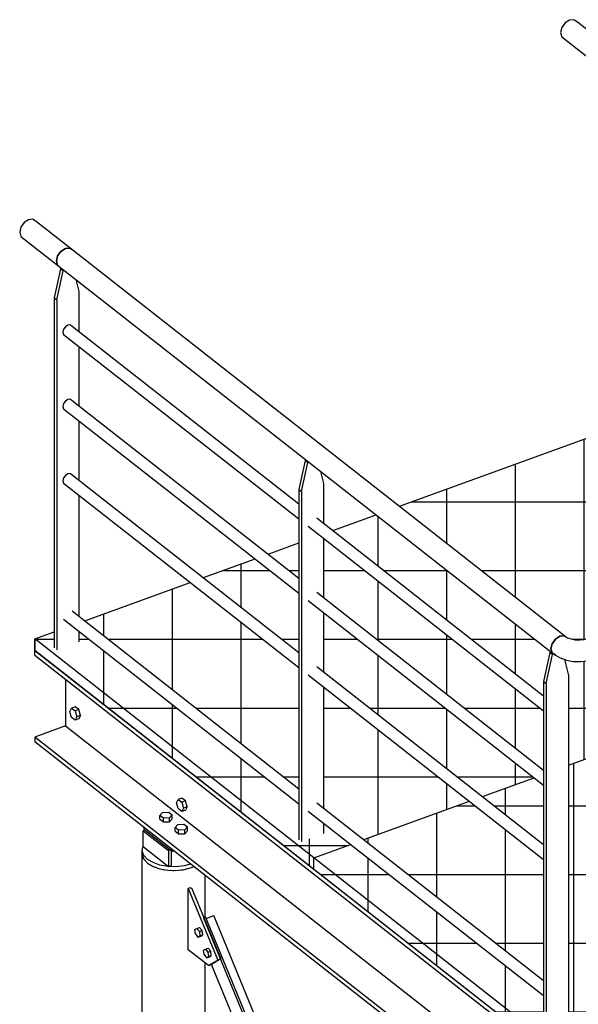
# Model space of a CAD drawing. Header units: millimetres. Extents: x 25 to 224619, y 20 to 11454.
# Tile 75 of 105: x 197943 to 199183, y 5599 to 7784. Entities that reach past the tile are written whole.
import ezdxf

# ---------------------------------------------------------------- set-up
doc = ezdxf.new("R2010")
doc.units = ezdxf.units.MM
doc.layers.add('ACIER_VISIBLE', color=7, linetype='Continuous')
doc.layers.add('BOULONS', color=7, linetype='Continuous')
pattern_1 = [(0, (199195.92, 6409.23), (0, 152.4), []), (90, (199195.92, 6409.23), (-152.4, 9e-15), [])]
pattern_2 = [(0, (199935.26, 6344.35), (0, 152.4), []), (90, (199935.26, 6344.35), (-152.4, 9e-15), [])]

# ---------------------------------------------------------------- blocks, each defined once
blk = doc.blocks.new('Part-1649644-28140 - 28025')
at = {"layer": 'ACIER_VISIBLE', "color": 136, "linetype": 'Continuous'}
for p, q in [((198214.7, 5934.7), (198214.8, 5935.1)), ((198214.8, 5934), (198214.7, 5934.7)), ((198214.7, 2496.8), (198214.7, 5934.7)), ((198217.4, 5923.1), (198216.8, 5925.7)), ((198218.1, 5922.3), (198217.4, 5923.1)), ((198240.6, 5904.7), (198241.7, 5904.1)), ((198241.7, 5904.1), (198246, 5902.8)), ((198258.1, 5899.3), (198260.9, 5898.5)), ((198260.9, 5898.5), (198265.2, 5898)), ((198278, 5896.7), (198282.3, 5896.3)), ((198282.3, 5896.3), (198285.5, 5896.5)), ((198299.2, 5897.4), (198304, 5897.7)), ((198304, 5897.7), (198305.5, 5898.1)), ((198354.3, 5793.3), (198354.3, 5885.4)), ((198320.1, 5857.6), (198323.8, 5857.9)), ((198354.3, 4625.6), (198354.3, 5691))]:
    blk.add_line(p, q, dxfattribs=at)
blk = doc.blocks.new('Bolt-1649644-30116 - 28025')
at = {"layer": 'BOULONS', "color": 7, "linetype": 'Continuous'}
for p, q in [((198253.8, 6018.5), (198259.8, 6025.2)), ((198253.8, 6010.1), (198253.8, 6018.5)), ((198261.6, 6012.4), (198253.8, 6018.5)), ((198253.8, 6010.1), (198261.6, 6004)), ((198259.8, 6025.2), (198273.6, 6025.7)), ((198275.4, 6013), (198261.6, 6012.4)), ((198261.6, 6004), (198261.6, 6012.4)), ((198273.6, 6025.7), (198281.4, 6019.6)), ((198281.4, 6019.6), (198275.4, 6013)), ((198275.4, 6004.5), (198275.4, 6013)), ((198275.4, 6004.5), (198281.4, 6011.2)), ((198281.4, 6011.2), (198281.4, 6019.6)), ((198261.6, 6004), (198275.4, 6004.5)), ((198287.5, 5992.1), (198293.6, 5998.7)), ((198287.5, 5983.6), (198287.5, 5992.1)), ((198295.3, 5986), (198287.5, 5992.1)), ((198293.6, 5998.7), (198307.4, 5999.3)), ((198307.4, 5999.3), (198315.2, 5993.2)), ((198315.2, 5993.2), (198309.2, 5986.5)), ((198315.2, 5984.7), (198315.2, 5993.2)), ((198287.5, 5983.6), (198295.3, 5977.5)), ((198309.2, 5986.5), (198295.3, 5986)), ((198295.3, 5977.5), (198295.3, 5986)), ((198295.3, 5977.5), (198309.2, 5978)), ((198309.2, 5978), (198309.2, 5986.5)), ((198309.2, 5978), (198315.2, 5984.7))]:
    blk.add_line(p, q, dxfattribs=at)
blk = doc.blocks.new('Part-1649644-28998 - 28025')
at = {"layer": 'ACIER_VISIBLE', "color": 136, "linetype": 'Continuous'}
for p, q in [((198220.8, 5986), (198216.7, 5984.5)), ((198216.7, 5984.5), (198272.9, 5940.4)), ((198216.7, 5949.6), (198216.7, 5984.5)), ((198216.7, 5949.6), (198272.9, 5905.5)), ((198277.1, 5941.9), (198272.9, 5940.4)), ((198272.9, 5940.4), (198272.9, 5905.5)), ((198279.5, 5938.6), (198284.3, 5940.3)), ((198279.5, 5907.9), (198279.5, 5939.9)), ((198272.9, 5905.5), (198279.5, 5907.9))]:
    blk.add_line(p, q, dxfattribs=at)
blk = doc.blocks.new('Part-1649644-29106 - 28025')
at = {"linetype": 'Continuous'}
h = blk.add_hatch(dxfattribs=at)
h.set_pattern_fill('', color=8, style=0, pattern_type=0)
h.set_pattern_definition(pattern_1)
h.paths.add_polyline_path([(199186.2, 6408.1), (199195.9, 6409.2), (199204.8, 6411.6), (199645.2, 6571.6), (199464.8, 6713.1), (199464.8, 6698.9), (199415.2, 6680.8), (199409.5, 6685.3), (199409.5, 6756.4), (199275.8, 6861.2), (199275.8, 6847), (199226.2, 6829), (199220.5, 6833.4), (199220.5, 6862.4), (198786.2, 6704.6), (199156.9, 6414), (199158.7, 6413), (199166.9, 6410.1), (199176.3, 6408.4)])
h = blk.add_hatch(dxfattribs=at)
h.set_pattern_fill('', color=8, style=0, pattern_type=0)
h.set_pattern_definition(pattern_1)
h.paths.add_polyline_path([(199106, 6284.2), (199106, 6315.8), (199120.1, 6380.1), (199122.4, 6381), (198733.8, 6685.6), (198638.1, 6650.8)])
h = blk.add_hatch(dxfattribs=at)
h.set_pattern_fill('', color=8, style=0, pattern_type=0)
h.set_pattern_definition(pattern_1)
h.paths.add_polyline_path([(198562.7, 6545.1), (198562.7, 6623.4), (198494.4, 6598.6)])
h = blk.add_hatch(dxfattribs=at)
h.set_pattern_fill('', color=8, style=0, pattern_type=0)
h.set_pattern_definition(pattern_1)
h.paths.add_polyline_path([(199106, 6119.2), (199106, 6250.7), (198617.9, 6633.2), (198617.9, 6501.8)])
h = blk.add_hatch(dxfattribs=at)
h.set_pattern_fill('', color=8, style=0, pattern_type=0)
h.set_pattern_definition(pattern_1)
h.paths.add_polyline_path([(198562.7, 6380.2), (198562.7, 6511.6), (198465.2, 6588), (198350.6, 6546.4)])
h = blk.add_hatch(dxfattribs=at)
h.set_pattern_fill('', color=8, style=0, pattern_type=0)
h.set_pattern_definition(pattern_1)
h.paths.add_polyline_path([(198562.7, 6077.9), (198562.7, 6346.7), (198321.4, 6535.8), (198087.1, 6450.6)])
h = blk.add_hatch(dxfattribs=at)
h.set_pattern_fill('', color=8, style=0, pattern_type=0)
h.set_pattern_definition(pattern_1)
h.paths.add_polyline_path([(199287.8, 6274), (199791.5, 6457), (199689.7, 6536.8), (199275.3, 6386.3), (199278.2, 6384), (199287.8, 6317.3)])
h = blk.add_hatch(dxfattribs=at)
h.set_pattern_fill('', color=8, style=0, pattern_type=0)
h.set_pattern_definition(pattern_1)
h.paths.add_polyline_path([(198970.4, 6060.6), (199085, 6102.3), (198617.9, 6468.3), (198617.9, 6336.9)])
h = blk.add_hatch(dxfattribs=at)
h.set_pattern_fill('', color=8, style=0, pattern_type=0)
h.set_pattern_definition(pattern_1)
h.paths.add_polyline_path([(197976, 6384.9), (198595.8, 5899.2), (198595.8, 5924.5), (198677.7, 5954.3), (198617.9, 6001.2), (198617.9, 5978.3), (198568.3, 5960.3), (198562.7, 5964.7), (198562.7, 6044.5), (198074.6, 6427), (198074.6, 6404.1), (198025, 6386.1), (198019.3, 6390.5), (198019.3, 6426), (197976, 6410.3)])
h = blk.add_hatch(dxfattribs=at)
h.set_pattern_fill('', color=8, style=0, pattern_type=0)
h.set_pattern_definition(pattern_1)
h.paths.add_polyline_path([(199287.8, 6176), (199846.5, 6379), (199846.5, 6413.9), (199816.2, 6437.6), (199287.8, 6245.6)])
h = blk.add_hatch(dxfattribs=at)
h.set_pattern_fill('', color=8, style=0, pattern_type=0)
h.set_pattern_definition(pattern_1)
h.paths.add_polyline_path([(199161.3, 6130), (199245.8, 6160.7), (199245.8, 6340.8), (199252.7, 6378), (199218.4, 6365.6), (199203.9, 6361.7), (199188, 6359.9), (199171.8, 6360.4), (199156.4, 6363.1), (199152.1, 6364.6), (199161.3, 6329.4)])
h = blk.add_hatch(dxfattribs=at)
h.set_pattern_fill('', color=8, style=0, pattern_type=0)
h.set_pattern_definition(pattern_1)
h.paths.add_polyline_path([(198706.9, 5964.9), (198941.2, 6050), (198617.9, 6303.4), (198617.9, 6034.7)])
h = blk.add_hatch(dxfattribs=at)
h.set_pattern_fill('', color=8, style=0, pattern_type=0)
h.set_pattern_definition(pattern_1)
h.paths.add_polyline_path([(198617.9, 5907.2), (198595.8, 5924.5), (198677.7, 5954.3), (198595.8, 5924.5)])
at = {"layer": 'ACIER_VISIBLE', "color": 136, "linetype": 'Continuous'}
for p, q in [((198786.2, 6704.6), (199220.5, 6862.4)), ((199275.8, 6861.2), (199409.5, 6756.4)), ((199464.8, 6713.1), (199645.2, 6571.6)), ((198638.1, 6650.8), (198733.8, 6685.6)), ((198494.4, 6598.6), (198562.7, 6623.4)), ((198350.6, 6546.4), (198465.2, 6588)), ((198087.1, 6450.6), (198321.4, 6535.8)), ((199689.7, 6536.8), (199791.5, 6457)), ((197976, 6410.3), (198019.3, 6426)), ((199816.2, 6437.6), (199846.5, 6413.9)), ((197976, 6384.9), (197976, 6410.3)), ((198595.8, 5924.5), (197976, 6410.3)), ((197976, 6384.9), (198595.8, 5899.2)), ((199287.8, 6176), (199846.5, 6379)), ((199161.3, 6130), (199245.8, 6160.7)), ((198970.4, 6060.6), (199085, 6102.3)), ((198706.9, 5964.9), (198941.2, 6050)), ((198595.8, 5924.5), (198677.7, 5954.3)), ((198595.8, 5899.2), (198595.8, 5924.5))]:
    blk.add_line(p, q, dxfattribs=at)
blk = doc.blocks.new('Part-1649644-30185 - 28025')
at = {"layer": 'ACIER_VISIBLE', "color": 136, "linetype": 'Continuous'}
for p, q in [((198040.1, 6932.5), (198038.6, 6926.3)), ((198044.2, 6938.2), (198040.1, 6932.5)), ((198049.8, 6941.7), (198044.2, 6938.2)), ((198055.3, 6942.2), (198049.8, 6941.7)), ((198055.3, 6942.2), (198059.4, 6939.5)), ((198059.4, 6939.5), (198562.7, 6545.1)), ((198038.6, 6926.3), (198040.1, 6921.1)), ((198040.1, 6921.1), (198562.7, 6511.6)), ((198602.7, 6513.7), (199106, 6119.2)), ((198583.5, 6495.3), (199106, 6085.8))]:
    blk.add_line(p, q, dxfattribs=at)
blk = doc.blocks.new('Part-1649644-30186 - 28025')
at = {"layer": 'ACIER_VISIBLE', "color": 136, "linetype": 'Continuous'}
for p, q in [((198049.8, 6776.8), (198044.2, 6773.2)), ((198055.3, 6777.3), (198049.8, 6776.8)), ((198055.3, 6777.3), (198059.4, 6774.6)), ((198059.4, 6774.6), (198562.7, 6380.2)), ((198040.1, 6767.6), (198038.6, 6761.4)), ((198038.6, 6761.4), (198040.1, 6756.2)), ((198044.2, 6773.2), (198040.1, 6767.6)), ((198040.1, 6756.2), (198562.7, 6346.7)), ((198602.7, 6348.8), (199106, 5954.3)), ((198583.5, 6330.4), (199106, 5920.9))]:
    blk.add_line(p, q, dxfattribs=at)
blk = doc.blocks.new('Bolt-1649644-29116 - 28025')
at = {"layer": 'BOULONS', "color": 7, "linetype": 'Continuous'}
for p, q in [((198053.8, 6249.3), (198057.7, 6256.4)), ((198066, 6259.4), (198057.7, 6256.4)), ((198057.7, 6256.4), (198065.5, 6250.3)), ((198073.8, 6253.3), (198065.5, 6250.3)), ((198065.5, 6250.3), (198069.4, 6237.1)), ((198073.8, 6253.3), (198066, 6259.4)), ((198077.7, 6240.1), (198073.8, 6253.3)), ((198057.7, 6236.1), (198053.8, 6249.3)), ((198065.5, 6230), (198057.7, 6236.1)), ((198069.4, 6237.1), (198065.5, 6230)), ((198073.8, 6233), (198065.5, 6230)), ((198077.7, 6240.1), (198069.4, 6237.1)), ((198077.7, 6240.1), (198073.8, 6233))]:
    blk.add_line(p, q, dxfattribs=at)
blk = doc.blocks.new('Part-1649644-28620 - 28025')
at = {"layer": 'ACIER_VISIBLE', "color": 136, "linetype": 'Continuous'}
for p, q in [((198350.9, 5792.1), (198355.1, 5793.6)), ((198710.5, 4920.6), (198350.9, 5792.1)), ((198714, 4923.6), (198355.1, 5793.6)), ((198356.6, 5789.9), (198373.6, 5796.1)), ((198728.5, 4936), (198373.6, 5796.1)), ((198691.4, 4904.3), (198368.2, 5687.7)), ((199098.3, 4039.7), (198753.8, 4874.7)), ((199084.4, 4014.6), (198735.8, 4859.3)), ((199091.4, 4009.1), (198739.3, 4862.3)), ((199063.1, 4003.5), (198716.7, 4842.9))]:
    blk.add_line(p, q, dxfattribs=at)
blk = doc.blocks.new('Part-1649644-30187 - 28025')
at = {"layer": 'ACIER_VISIBLE', "color": 136, "linetype": 'Continuous'}
for p, q in [((198059.4, 6472.4), (198562.7, 6077.9)), ((198040.1, 6454), (198562.7, 6044.5)), ((198602.7, 6046.5), (199106, 5652.1)), ((198583.5, 6028.2), (199106, 5618.6))]:
    blk.add_line(p, q, dxfattribs=at)
blk = doc.blocks.new('Part-1649644-30151 - 28025')
at = {"layer": 'ACIER_VISIBLE', "color": 136, "linetype": 'Continuous'}
for p, q in [((198320.1, 5857.6), (198316.8, 5856.4)), ((198316.8, 5856.4), (198382.3, 5697.6)), ((198316.8, 5720.3), (198316.8, 5856.4)), ((198323.8, 5857.9), (198389, 5700)), ((198361.6, 5685.3), (198316.8, 5720.3)), ((198382.3, 5697.6), (198361.6, 5685.3)), ((198361.6, 5685.3), (198368.2, 5687.7)), ((198389, 5700), (198368.2, 5687.7)), ((198382.3, 5697.6), (198389, 5700))]:
    blk.add_line(p, q, dxfattribs=at)
blk = doc.blocks.new('Part-1649644-28992 - 28025')
at = {"layer": 'ACIER_VISIBLE', "color": 136, "linetype": 'Continuous'}
for p, q in [((199152.7, 5462.7), (197976, 6384.9)), ((197976, 6374.3), (197976, 6384.9)), ((197976, 6374.3), (199152.7, 5452.1)), ((198044.6, 6320.6), (198044.6, 6217.4)), ((198044.6, 6217.4), (197976, 6192.5)), ((198044.6, 6217.4), (199152.7, 5348.9)), ((199152.7, 5270.3), (197976, 6192.5)), ((197976, 6192.5), (197976, 6181.9)), ((199152.7, 5259.7), (197976, 6181.9)), ((199152.7, 5452.1), (199152.7, 5462.7)), ((199152.7, 5259.7), (199152.7, 5270.3)), ((199156.4, 5261), (199152.7, 5259.7))]:
    blk.add_line(p, q, dxfattribs=at)
blk = doc.blocks.new('Bolt-1649644-29004 - 28025')
at = {"layer": 'BOULONS', "color": 7, "linetype": 'Continuous'}
for p, q in [((198290.7, 6046.8), (198294.6, 6053.9)), ((198302.9, 6056.9), (198294.6, 6053.9)), ((198294.6, 6053.9), (198302.4, 6047.7)), ((198310.7, 6050.7), (198302.9, 6056.9)), ((198294.6, 6033.6), (198290.7, 6046.8)), ((198302.4, 6027.4), (198294.6, 6033.6)), ((198310.7, 6050.7), (198302.4, 6047.7)), ((198302.4, 6047.7), (198306.3, 6034.5)), ((198306.3, 6034.5), (198302.4, 6027.4)), ((198314.6, 6037.5), (198306.3, 6034.5)), ((198314.6, 6037.5), (198310.7, 6050.7)), ((198314.6, 6037.5), (198310.7, 6030.4)), ((198310.7, 6030.4), (198302.4, 6027.4))]:
    blk.add_line(p, q, dxfattribs=at)
blk = doc.blocks.new('Part-1649644-29009 - 28025')
at = {"layer": 'ACIER_VISIBLE', "color": 136, "linetype": 'Continuous'}
for p, q in [((198218, 5992.3), (198218, 5988.2)), ((198218, 5988.2), (198279.9, 5939.7)), ((198279.9, 5939.7), (198279.9, 5943.7)), ((198279.9, 5939.7), (198283.4, 5941))]:
    blk.add_line(p, q, dxfattribs=at)
blk = doc.blocks.new('Part-1649644-29012 - 28025')
at = {"layer": 'ACIER_VISIBLE', "color": 136, "linetype": 'Continuous'}
for p, q in [((198214.8, 5939.2), (198215.8, 5948.9)), ((198215.8, 5948.9), (198216.7, 5950.3)), ((198218.5, 5929.7), (198214.8, 5939.2)), ((198214.8, 5930.8), (198214.8, 5939.2)), ((198214.8, 5930.8), (198218.5, 5921.2)), ((198226.7, 5921), (198218.5, 5929.7)), ((198218.5, 5921.2), (198226.7, 5912.6)), ((198238.9, 5913.8), (198226.7, 5921)), ((198226.7, 5912.6), (198238.9, 5905.3)), ((198254.1, 5908.4), (198238.9, 5913.8)), ((198238.9, 5905.3), (198254.1, 5900)), ((198271.4, 5905.4), (198254.1, 5908.4)), ((198254.1, 5900), (198271.4, 5896.9)), ((198289.6, 5904.8), (198271.4, 5905.4)), ((198307.5, 5906.8), (198289.6, 5904.8)), ((198322, 5910.7), (198307.5, 5906.8)), ((198307.5, 5898.3), (198323.8, 5902.7)), ((198323.8, 5902.7), (198329, 5905.2)), ((198271.4, 5896.9), (198289.6, 5896.4)), ((198289.6, 5896.4), (198307.5, 5898.3))]:
    blk.add_line(p, q, dxfattribs=at)
blk = doc.blocks.new('Part-1649644-29185 - 28025')
at = {"layer": 'ACIER_VISIBLE', "color": 136, "linetype": 'Continuous'}
for p, q in [((198033.4, 7231.8), (198035.7, 7232.6)), ((198033.4, 7231.8), (198019.3, 7167.5)), ((198025, 7163.1), (198039, 7227.4)), ((198039, 7227.4), (198033.4, 7231.8)), ((198041.4, 7228.2), (198039, 7227.4)), ((198074.6, 7181.1), (198067.7, 7207.6)), ((198019.3, 7167.5), (198025, 7163.1)), ((198019.3, 7167.5), (198019.3, 6390.5)), ((198074.6, 7092.5), (198074.6, 7181.1)), ((198025, 7163.1), (198025, 6386.1)), ((198074.6, 6927.6), (198074.6, 7059.1)), ((198074.6, 6762.7), (198074.6, 6894.2)), ((198074.6, 6460.5), (198074.6, 6729.2)), ((198074.6, 6404.1), (198074.6, 6427))]:
    blk.add_line(p, q, dxfattribs=at)
blk = doc.blocks.new('Part-1649644-29105 - 28025')
at = {"linetype": 'Continuous'}
h = blk.add_hatch(dxfattribs=at)
h.set_pattern_fill('', color=8, style=0, pattern_type=0)
h.set_pattern_definition(pattern_2)
h.paths.add_polyline_path([(199888.5, 6327.4), (199935.3, 6344.3), (199888.5, 6381)])
h = blk.add_hatch(dxfattribs=at)
h.set_pattern_fill('', color=8, style=0, pattern_type=0)
h.set_pattern_definition(pattern_2)
h.paths.add_polyline_path([(199287.8, 6109.1), (199846.5, 6312.1), (199846.5, 6379), (199287.8, 6176)])
h = blk.add_hatch(dxfattribs=at)
h.set_pattern_fill('', color=8, style=0, pattern_type=0)
h.set_pattern_definition(pattern_2)
h.paths.add_polyline_path([(199888.5, 6162.5), (200079, 6231.7), (199960, 6325), (199888.5, 6299)])
h = blk.add_hatch(dxfattribs=at)
h.set_pattern_fill('', color=8, style=0, pattern_type=0)
h.set_pattern_definition(pattern_2)
h.paths.add_polyline_path([(199287.8, 5944.2), (199846.5, 6147.2), (199846.5, 6283.7), (199287.8, 6080.7)])
h = blk.add_hatch(dxfattribs=at)
h.set_pattern_fill('', color=8, style=0, pattern_type=0)
h.set_pattern_definition(pattern_2)
h.paths.add_polyline_path([(199888.5, 5860.2), (200342.5, 6025.2), (200103.8, 6212.3), (199888.5, 6134.1)])
h = blk.add_hatch(dxfattribs=at)
h.set_pattern_fill('', color=8, style=0, pattern_type=0)
h.set_pattern_definition(pattern_2)
h.paths.add_polyline_path([(200367.3, 6005.8), (199888.5, 5831.9), (199888.5, 5758.6), (199880.3, 5755.6), (199846.5, 5782.1), (199846.5, 5816.6), (199287.8, 5613.6), (199287.8, 5540.3), (199279.5, 5537.3), (199245.8, 5563.8), (199245.8, 6160.7), (199161.3, 6130), (199161.3, 5552.5), (199111.7, 5534.4), (199106, 5538.8), (199106, 5618.6), (198677.7, 5954.3), (198595.8, 5924.5), (198595.8, 5899.2), (199158.6, 5458.1), (200439.8, 5923.6), (200439.8, 5949)])
h = blk.add_hatch(dxfattribs=at)
h.set_pattern_fill('', color=8, style=0, pattern_type=0)
h.set_pattern_definition(pattern_2)
h.paths.add_polyline_path([(199287.8, 5642), (199846.5, 5845), (199846.5, 6118.8), (199287.8, 5915.8)])
h = blk.add_hatch(dxfattribs=at)
h.set_pattern_fill('', color=8, style=0, pattern_type=0)
h.set_pattern_definition(pattern_2)
h.paths.add_polyline_path([(199106, 5954.3), (199106, 6085.8), (199085, 6102.3), (198970.4, 6060.6)])
h = blk.add_hatch(dxfattribs=at)
h.set_pattern_fill('', color=8, style=0, pattern_type=0)
h.set_pattern_definition(pattern_2)
h.paths.add_polyline_path([(199106, 5652.1), (199106, 5920.9), (198941.2, 6050), (198706.9, 5964.9)])
at = {"layer": 'ACIER_VISIBLE', "color": 136, "linetype": 'Continuous'}
for p, q in [((199888.5, 6381), (199935.3, 6344.3)), ((199287.8, 6176), (199846.5, 6379)), ((199960, 6325), (200079, 6231.7)), ((200103.8, 6212.3), (200342.5, 6025.2)), ((199161.3, 6130), (199245.8, 6160.7)), ((198970.4, 6060.6), (199085, 6102.3)), ((198706.9, 5964.9), (198941.2, 6050)), ((200367.3, 6005.8), (200439.8, 5949)), ((198595.8, 5924.5), (198677.7, 5954.3)), ((200439.8, 5949), (199158.6, 5483.5)), ((200439.8, 5923.6), (200439.8, 5949)), ((198595.8, 5899.2), (198595.8, 5924.5)), ((199158.6, 5483.5), (198595.8, 5924.5)), ((199158.6, 5458.1), (200439.8, 5923.6)), ((198595.8, 5899.2), (199158.6, 5458.1)), ((199158.6, 5458.1), (199158.6, 5483.5))]:
    blk.add_line(p, q, dxfattribs=at)
blk = doc.blocks.new('Part-1649644-29183 - 28025')
at = {"layer": 'ACIER_VISIBLE', "color": 136, "linetype": 'Continuous'}
for p, q in [((199120.1, 6380.1), (199122.4, 6381)), ((199120.1, 6380.1), (199106, 6315.8)), ((199111.7, 6311.4), (199125.7, 6375.7)), ((199125.7, 6375.7), (199120.1, 6380.1)), ((199128.5, 6376.7), (199125.7, 6375.7)), ((199152.1, 6364.6), (199161.3, 6329.4)), ((199106, 6315.8), (199111.7, 6311.4)), ((199106, 6315.8), (199106, 5538.8)), ((199161.3, 6329.4), (199161.3, 5552.5)), ((199111.7, 6311.4), (199111.7, 5534.4))]:
    blk.add_line(p, q, dxfattribs=at)
blk = doc.blocks.new('Part-1649644-29184 - 28025')
at = {"layer": 'ACIER_VISIBLE', "color": 136, "linetype": 'Continuous'}
for p, q in [((198576.7, 6806), (198562.7, 6741.7)), ((198568.3, 6737.2), (198582.4, 6801.5)), ((198576.7, 6806), (198579.1, 6806.8)), ((198582.4, 6801.5), (198576.7, 6806)), ((198584.7, 6802.4), (198582.4, 6801.5)), ((198617.9, 6755.3), (198611, 6781.8)), ((198617.9, 6666.7), (198617.9, 6755.3)), ((198562.7, 6741.7), (198568.3, 6737.2)), ((198562.7, 6741.7), (198562.7, 5964.7)), ((198568.3, 6737.2), (198568.3, 5960.3)), ((198617.9, 6501.8), (198617.9, 6633.2)), ((198617.9, 6336.9), (198617.9, 6468.3)), ((198617.9, 6034.7), (198617.9, 6303.4)), ((198617.9, 5978.3), (198617.9, 6001.2))]:
    blk.add_line(p, q, dxfattribs=at)
blk = doc.blocks.new('Part-1649644-29934 - 28025')
at = {"layer": 'ACIER_VISIBLE', "color": 136, "linetype": 'Continuous'}
for p, q in [((199132.1, 6409.7), (199124.8, 6399.6)), ((199142.1, 6416.1), (199132.1, 6409.7)), ((199152.1, 6416.9), (199142.1, 6416.1)), ((199152.1, 6416.9), (199158.7, 6413)), ((199158.7, 6413), (199166.9, 6410.1)), ((199166.9, 6410.1), (199176.3, 6408.5)), ((199176.3, 6408.5), (199186.2, 6408.2)), ((199186.2, 6408.2), (199195.9, 6409.2)), ((199195.9, 6409.2), (199204.8, 6411.6)), ((199204.8, 6411.6), (199211.6, 6409)), ((199218.4, 6401), (199211.6, 6409)), ((199124.8, 6399.6), (199122.1, 6388.4)), ((199122.1, 6388.4), (199124.8, 6379.1)), ((199223.3, 6389.6), (199218.4, 6401)), ((199225.1, 6377.9), (199223.3, 6389.6)), ((199124.8, 6379.1), (199132.1, 6374.3)), ((199132.1, 6374.3), (199142.9, 6367.9)), ((199142.9, 6367.9), (199156.4, 6363.1)), ((199156.4, 6363.1), (199171.8, 6360.4)), ((199171.8, 6360.4), (199188, 6359.9)), ((199188, 6359.9), (199203.9, 6361.7)), ((199203.9, 6361.7), (199218.4, 6365.6)), ((199218.4, 6365.6), (199223.3, 6369.2)), ((199223.3, 6369.2), (199225.1, 6377.9))]:
    blk.add_line(p, q, dxfattribs=at)
blk = doc.blocks.new('Bolt-1649644-30152 - 28025')
at = {"layer": 'BOULONS', "color": 7, "linetype": 'Continuous'}
for p, q in [((198336, 5767.8), (198342.2, 5770.1)), ((198347.8, 5763.1), (198342.2, 5770.1)), ((198331.7, 5765.3), (198336, 5767.8)), ((198332.9, 5755.7), (198331.7, 5765.3)), ((198332.9, 5755.7), (198338.5, 5748.7)), ((198336, 5767.8), (198341.6, 5760.8)), ((198338.5, 5748.7), (198342.8, 5751.3)), ((198338.5, 5748.7), (198344.7, 5750.9)), ((198341.6, 5760.8), (198347.8, 5763.1)), ((198341.6, 5760.8), (198342.8, 5751.3)), ((198342.8, 5751.3), (198349, 5753.5)), ((198344.7, 5750.9), (198349, 5753.5)), ((198349, 5753.5), (198347.8, 5763.1)), ((198350.7, 5719.2), (198355, 5721.8)), ((198351.9, 5709.6), (198350.7, 5719.2)), ((198351.9, 5709.6), (198357.5, 5702.6)), ((198355, 5721.8), (198361.2, 5724)), ((198355, 5721.8), (198360.6, 5714.8)), ((198357.5, 5702.6), (198361.8, 5705.2)), ((198357.5, 5702.6), (198363.7, 5704.9)), ((198360.6, 5714.8), (198366.8, 5717)), ((198360.6, 5714.8), (198361.8, 5705.2)), ((198366.8, 5717), (198361.2, 5724)), ((198361.8, 5705.2), (198368, 5707.4)), ((198363.7, 5704.9), (198368, 5707.4)), ((198368, 5707.4), (198366.8, 5717))]:
    blk.add_line(p, q, dxfattribs=at)
blk = doc.blocks.new('Part-1649644-29930 - 28025')
at = {"layer": 'ACIER_VISIBLE', "color": 136, "linetype": 'Continuous'}
for p, q in [((198044.1, 7276.5), (198034.1, 7270.2)), ((198054.1, 7277.4), (198044.1, 7276.5)), ((198054.1, 7277.4), (198061.4, 7272.6)), ((198026.8, 7260.1), (198024.2, 7248.9)), ((198034.1, 7270.2), (198026.8, 7260.1)), ((198061.4, 7272.6), (199156.9, 6414)), ((198024.2, 7248.9), (198026.8, 7239.6)), ((198026.8, 7239.6), (199124.8, 6379.1)), ((199124.8, 6399.6), (199132.1, 6409.7)), ((199132.1, 6409.7), (199142.1, 6416.1)), ((199142.1, 6416.1), (199152.1, 6416.9)), ((199122.1, 6388.4), (199124.8, 6399.6)), ((199124.8, 6379.1), (199122.1, 6388.4)), ((199132.1, 6374.3), (199124.8, 6379.1))]:
    blk.add_line(p, q, dxfattribs=at)
blk = doc.blocks.new('Part-1649644-29931 - 28025')
at = {"layer": 'ACIER_VISIBLE', "color": 136, "linetype": 'Continuous'}
for p, q in [((197945.2, 7324), (197942.6, 7312.8)), ((197952.5, 7334.1), (197945.2, 7324)), ((197962.5, 7340.5), (197952.5, 7334.1)), ((197972.5, 7341.4), (197962.5, 7340.5)), ((197972.5, 7341.4), (197979.8, 7336.6)), ((197979.8, 7336.6), (198061.4, 7272.6)), ((197942.6, 7312.8), (197945.2, 7303.6)), ((197945.2, 7303.6), (198026.8, 7239.6)), ((198034.1, 7270.2), (198044.1, 7276.5)), ((198044.1, 7276.5), (198054.1, 7277.4)), ((198054.1, 7277.4), (198061.4, 7272.6)), ((198024.2, 7248.9), (198026.8, 7260.1)), ((198026.8, 7260.1), (198034.1, 7270.2)), ((198026.8, 7239.6), (198024.2, 7248.9))]:
    blk.add_line(p, q, dxfattribs=at)
blk = doc.blocks.new('Part-1649644-29933 - 28025')
at = {"layer": 'ACIER_VISIBLE', "color": 136, "linetype": 'Continuous'}
for p, q in [((199163.7, 7783.6), (199153.7, 7777.2)), ((199173.7, 7784.4), (199163.7, 7783.6)), ((199173.7, 7784.4), (199181, 7779.6)), ((199181, 7779.6), (199262.6, 7715.7)), ((199146.4, 7767.1), (199143.8, 7755.9)), ((199153.7, 7777.2), (199146.4, 7767.1)), ((199143.8, 7755.9), (199146.4, 7746.6)), ((199146.4, 7746.6), (199228, 7682.7)), ((199235.3, 7713.2), (199245.3, 7719.6)), ((199245.3, 7719.6), (199255.3, 7720.5)), ((199255.3, 7720.5), (199262.6, 7715.7)), ((199225.4, 7691.9), (199228, 7703.1)), ((199228, 7682.7), (199225.4, 7691.9)), ((199228, 7703.1), (199235.3, 7713.2))]:
    blk.add_line(p, q, dxfattribs=at)
blk = doc.blocks.new('Part-1649644-30184 - 28025')
at = {"layer": 'ACIER_VISIBLE', "color": 136, "linetype": 'Continuous'}
for p, q in [((198044.2, 7103.1), (198040.1, 7097.4)), ((198049.8, 7106.6), (198044.2, 7103.1)), ((198055.3, 7107.1), (198049.8, 7106.6)), ((198055.3, 7107.1), (198059.4, 7104.4)), ((198059.4, 7104.4), (198562.7, 6710)), ((198040.1, 7097.4), (198038.6, 7091.2)), ((198038.6, 7091.2), (198040.1, 7086.1)), ((198040.1, 7086.1), (198562.7, 6676.5)), ((198602.7, 6678.6), (199106, 6284.2)), ((198583.5, 6660.2), (199106, 6250.7))]:
    blk.add_line(p, q, dxfattribs=at)

msp = doc.modelspace()

# ---------------------------------------------------------------- block references
for name in ['Part-1649644-29933 - 28025', 'Part-1649644-29931 - 28025', 'Part-1649644-29930 - 28025', 'Part-1649644-29185 - 28025', 'Part-1649644-30184 - 28025', 'Part-1649644-30185 - 28025', 'Part-1649644-29106 - 28025', 'Part-1649644-29184 - 28025', 'Part-1649644-30186 - 28025', 'Part-1649644-30187 - 28025', 'Part-1649644-29934 - 28025', 'Part-1649644-28992 - 28025', 'Part-1649644-29105 - 28025', 'Part-1649644-29183 - 28025', 'Bolt-1649644-29116 - 28025', 'Bolt-1649644-29004 - 28025', 'Bolt-1649644-30116 - 28025', 'Part-1649644-29009 - 28025', 'Part-1649644-28998 - 28025', 'Part-1649644-29012 - 28025', 'Part-1649644-28140 - 28025', 'Part-1649644-30151 - 28025', 'Part-1649644-28620 - 28025', 'Bolt-1649644-30152 - 28025']:
    msp.add_blockref(name, (0, 0))

doc.saveas('drawing.dxf')
